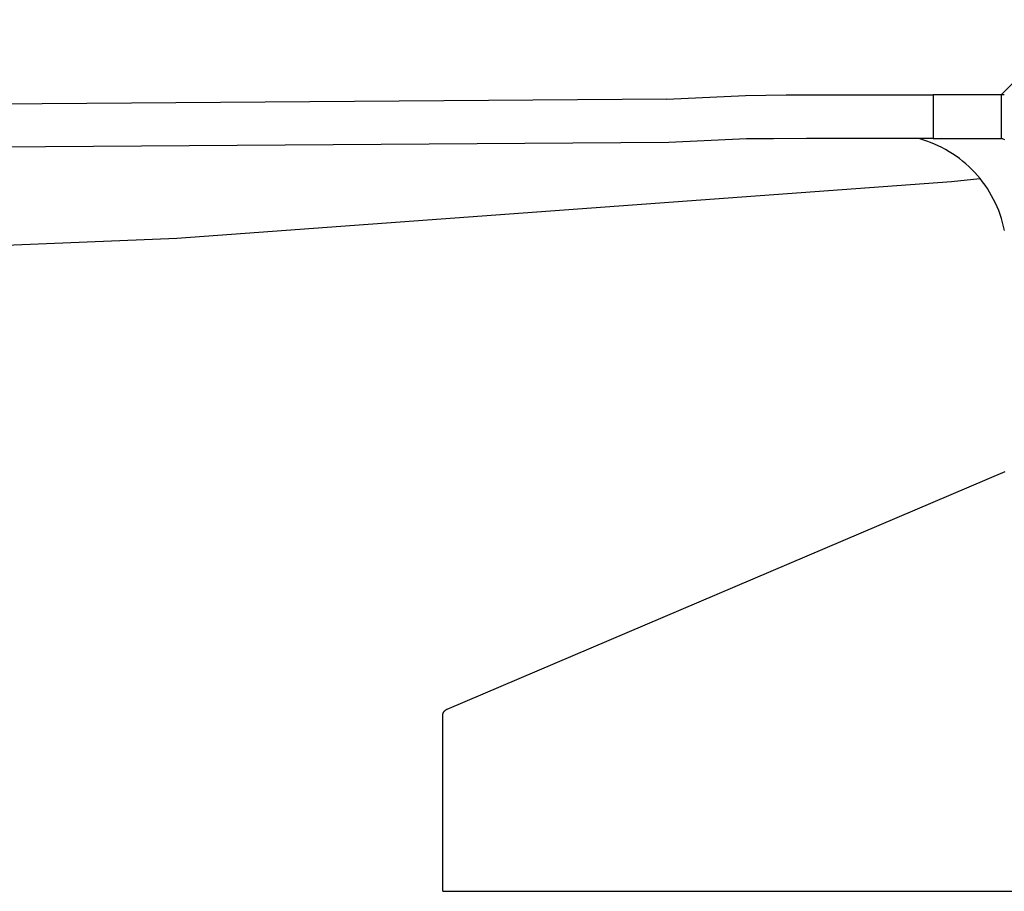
# Model space of a CAD drawing. Header units: millimetres. Extents: x 10636 to 13134, y 8891 to 10552.
# Tile 2 of 34: x 11005 to 11142, y 8891 to 9012. Entities that reach past the tile are written whole.
import ezdxf

# ---------------------------------------------------------------- set-up
doc = ezdxf.new("R2010")
doc.units = ezdxf.units.MM
doc.layers.add('Make2D$Visible$Curvas', color=7, linetype='Continuous')

msp = doc.modelspace()

# ---------------------------------------------------------------- linework, layer by layer
at = {"layer": 'Make2D$Visible$Curvas', "color": 29, "lineweight": -3, "true_color": 0x4d342b}
for p, q in [((11141.27, 9001.59), (11151.68, 9012)), ((11094.89, 9000.96), (11105.83, 9001.46)), ((11105.83, 9001.46), (11111.47, 9001.59)), ((11111.47, 9001.59), (11131.81, 9001.59)), ((11141.31, 9001.59), (11131.81, 9001.59)), ((11131.81, 9001.59), (11131.81, 8995.5)), ((11141.69, 9001.59), (11141.31, 9001.59)), ((11141.31, 8995.5), (11141.31, 9001.59)), ((11094.89, 9000.96), (10870.57, 8999.29)), ((11095.17, 8994.96), (10870.71, 8993.39)), ((11105.95, 8995.46), (11095.17, 8994.96)), ((11109.68, 8995.49), (11105.95, 8995.46)), ((11114.27, 8995.5), (11109.68, 8995.49)), ((11131.81, 8995.5), (11114.27, 8995.5)), ((11130.4, 8995.34), (11129.85, 8995.5)), ((11130.94, 8995.16), (11130.4, 8995.34)), ((11131.48, 8994.96), (11130.94, 8995.16)), ((11131.25, 8995.05), (11131.25, 8995.05)), ((11132.01, 8994.74), (11131.48, 8994.96)), ((11131.81, 8995.5), (11141.31, 8995.5)), ((11132.53, 8994.51), (11132.01, 8994.74)), ((11133.04, 8994.25), (11132.53, 8994.51)), ((11141.48, 8995.45), (11132.98, 8995.5)), ((11141.54, 8995.43), (11141.31, 8995.5)), ((11141.77, 8995.34), (11141.54, 8995.43)), ((11133.55, 8993.98), (11133.04, 8994.25)), ((11134.04, 8993.69), (11133.55, 8993.98)), ((11134.53, 8993.39), (11134.04, 8993.69)), ((11135, 8993.07), (11134.53, 8993.39)), ((11135.46, 8992.73), (11135, 8993.07)), ((11135.91, 8992.37), (11135.46, 8992.73)), ((11136.35, 8992), (11135.91, 8992.37)), ((11136.78, 8991.62), (11136.35, 8992)), ((11137.19, 8991.22), (11136.78, 8991.62)), ((11137.59, 8990.81), (11137.19, 8991.22)), ((11137.97, 8990.38), (11137.59, 8990.81)), ((11138.34, 8989.95), (11137.97, 8990.38)), ((11026.97, 8981.71), (11134.37, 8989.56)), ((11134.37, 8989.56), (11138.32, 8989.98)), ((11138.69, 8989.5), (11138.34, 8989.95)), ((11139.03, 8989.03), (11138.69, 8989.5)), ((11139.35, 8988.56), (11139.03, 8989.03)), ((11139.65, 8988.07), (11139.35, 8988.56)), ((11139.94, 8987.58), (11139.65, 8988.07)), ((11140.21, 8987.07), (11139.94, 8987.58)), ((11140.47, 8986.56), (11140.21, 8987.07)), ((11140.7, 8986.04), (11140.47, 8986.56)), ((11140.92, 8985.51), (11140.7, 8986.04)), ((11141.12, 8984.97), (11140.92, 8985.51)), ((11141.3, 8984.43), (11141.12, 8984.97)), ((11141.46, 8983.88), (11141.3, 8984.43)), ((11141.6, 8983.32), (11141.46, 8983.88)), ((11141.72, 8982.76), (11141.6, 8983.32)), ((10919.37, 8977.31), (11026.97, 8981.71))]:
    msp.add_line(p, q, dxfattribs=at)
at = {"layer": 'Make2D$Visible$Curvas', "color": 254, "lineweight": -3, "true_color": 0xcad1ee}
for p, q in [((11064.44, 8916.36), (11141.83, 8949.34)), ((11063.83, 8915.54), (11063.84, 8915.57)), ((11063.83, 8915.51), (11063.83, 8915.54)), ((11063.83, 8915.47), (11063.83, 8915.51)), ((11063.83, 8915.44), (11063.83, 8915.47)), ((11063.83, 8891.1), (11063.83, 8915.44)), ((11063.84, 8915.61), (11063.85, 8915.64)), ((11063.84, 8915.57), (11063.84, 8915.61)), ((11063.85, 8915.64), (11063.86, 8915.68)), ((11063.86, 8915.68), (11063.87, 8915.71)), ((11063.87, 8915.71), (11063.88, 8915.74)), ((11063.88, 8915.74), (11063.89, 8915.77)), ((11063.89, 8915.77), (11063.9, 8915.81)), ((11063.9, 8915.81), (11063.91, 8915.84)), ((11063.91, 8915.84), (11063.93, 8915.87)), ((11063.93, 8915.87), (11063.94, 8915.9)), ((11063.94, 8915.9), (11063.96, 8915.93)), ((11063.96, 8915.93), (11063.98, 8915.96)), ((11063.98, 8915.96), (11063.99, 8915.99)), ((11063.99, 8915.99), (11064.01, 8916.02)), ((11064.01, 8916.02), (11064.03, 8916.04)), ((11064.03, 8916.04), (11064.06, 8916.07)), ((11064.06, 8916.07), (11064.08, 8916.1)), ((11064.08, 8916.1), (11064.1, 8916.12)), ((11064.1, 8916.12), (11064.13, 8916.15)), ((11064.13, 8916.15), (11064.15, 8916.17)), ((11064.15, 8916.17), (11064.18, 8916.19)), ((11064.18, 8916.19), (11064.2, 8916.22)), ((11064.2, 8916.22), (11064.23, 8916.24)), ((11064.23, 8916.24), (11064.26, 8916.26)), ((11064.26, 8916.26), (11064.29, 8916.28)), ((11064.29, 8916.28), (11064.31, 8916.29)), ((11064.31, 8916.29), (11064.34, 8916.31)), ((11064.34, 8916.31), (11064.37, 8916.33)), ((11064.37, 8916.33), (11064.41, 8916.34)), ((11064.41, 8916.34), (11064.44, 8916.36)), ((11063.83, 8891.1), (11080.05, 8891.1)), ((11080.05, 8891.1), (11369.83, 8891.1))]:
    msp.add_line(p, q, dxfattribs=at)

doc.saveas('drawing.dxf')
